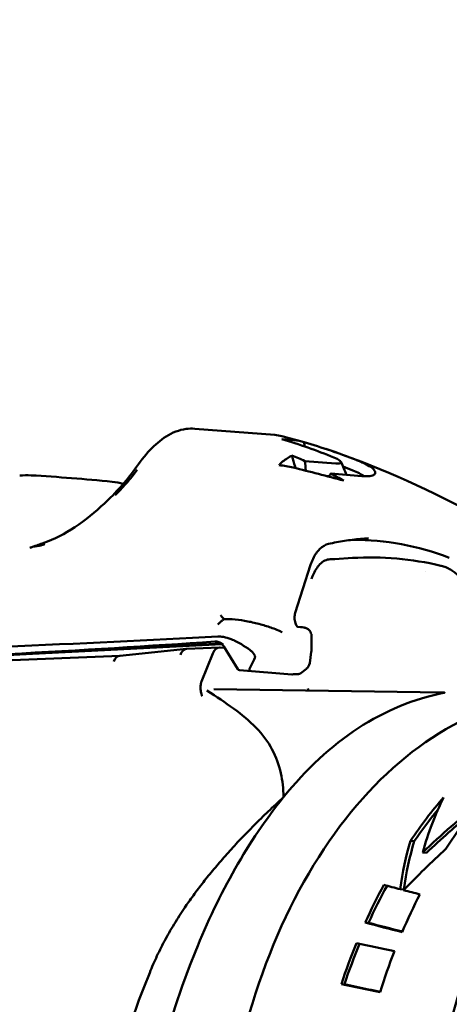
# Model space of a CAD drawing. Header units: millimetres. Extents: x 0 to 6049, y -120 to 1682.
# Tile 106 of 256: x 567 to 577, y 1395 to 1418. Entities that reach past the tile are written whole.
import ezdxf

# ---------------------------------------------------------------- set-up
doc = ezdxf.new("R2010")
doc.units = ezdxf.units.MM
doc.header["$LTSCALE"] = 2
doc.layers.add('Sichtbar (ISO)', color=7, linetype='Continuous', lineweight=50)

msp = doc.modelspace()

# ---------------------------------------------------------------- linework, layer by layer
at = {"layer": 'Sichtbar (ISO)'}
for p, q in [((570.767, 1408.461), (572.637, 1408.315)), ((573.089, 1408.194), (572.801, 1408.217)), ((574.063, 1407.651), (573.337, 1407.708)), ((573.835, 1407.36), (573.9, 1407.355)), ((573.941, 1407.414), (574.667, 1407.357)), ((574.037, 1405.421), (574.445, 1405.445)), ((573.111, 1404.163), (573.471, 1405.283)), ((576.512, 1405.265), (576.512, 1405.265)), ((573.236, 1403.832), (573.171, 1403.837)), ((573.49, 1403.288), (573.493, 1403.619)), ((571.38, 1403.449), (561.436, 1402.913)), ((571.772, 1402.848), (571.446, 1403.378)), ((557.023, 1402.668), (569.021, 1403.165)), ((570.574, 1403.324), (569.018, 1403.164)), ((571.34, 1403.356), (570.581, 1403.325)), ((570.925, 1402.565), (571.185, 1403.219)), ((571.465, 1403.347), (571.355, 1403.356)), ((571.501, 1403.308), (571.501, 1403.308)), ((573.487, 1403.254), (573.449, 1402.989)), ((573.49, 1403.288), (573.49, 1403.288)), ((571.81, 1402.825), (573.033, 1402.729)), ((573.039, 1402.729), (573.068, 1402.73)), ((573.377, 1402.862), (573.243, 1402.754)), ((571.209, 1402.385), (576.564, 1402.305)), ((573.433, 1402.329), (573.433, 1402.33)), ((576.186, 1402.301), (576.186, 1402.301)), ((575.801, 1398.844), (575.892, 1398.837)), ((576.086, 1398.57), (576.175, 1398.563)), ((575.562, 1397.716), (575.644, 1397.709)), ((574.746, 1396.937), (574.824, 1396.931)), ((570.784, 1396.265), (570.652, 1395.932)), ((569.582, 1395.435), (569.714, 1395.768)), ((574.189, 1395.502), (574.261, 1395.496))]:
    msp.add_line(p, q, dxfattribs=at)
for centre, radius, start, end in [((573.251, 1403.018), 0.2, 308.8588, 351.8394), ((571.814, 1402.874), 0.05, 211.6198, 265.5281), ((573.036, 1402.779), 0.05, 265.5281, 272.4543)]:
    msp.add_arc(centre, radius, start, end, dxfattribs=at)
for centre, major_axis, ratio, start_param, end_param in [((567.849, 1388.793), (1.52, 19.942), 0.757003, 6.01343, 6.034708), ((567.816, 1388.796), (1.594, 19.936), 0.757476, 5.95134, 5.973175), ((572.641, 1407.544), (-2.247, 0.39), 0.18462, 3.555289, 3.558871), ((574.8, 1391.578), (-0.592, 14.288), 0.650472, 6.013197, 6.25606), ((575.196, 1390.192), (-0.632, 15.26), 0.650472, 0.011898, 0.011959), ((574.787, 1390.175), (-0.632, 15.252), 0.650472, 0.011959, 0.026402), ((574.787, 1390.175), (-0.632, 15.252), 0.650472, 6.254181, 6.254193), ((527.234, 1406.43), (59.997, -0.561), 0.059111, 5.422095, 5.537928), ((526.828, 1406.244), (60.176, -0.162), 0.06477, 5.430411, 5.542608), ((569.043, 1402.865), (-0.022, 0.299), 0.637724, 0.019419, 0.949874), ((571.352, 1403.056), (-0.012, 0.3), 0.650472, 6.205281, 7.252479), ((573.289, 1403.282), (0.198, -0.028), 0.902215, 0, 0.000092), ((472.247, 1377.337), (101.545, 44.429), 0.376427, 5.87333, 5.878204), ((572.044, 1402.887), (-0.0006, -0.0499), 0.023368, 0.089232, 0.614131), ((572.116, 1402.893), (0.0703, 0.0524), 0.268151, 2.671459, 2.925972), ((571.239, 1401.9), (-0.661, 0.068), 0.726333, 4.832246, 4.832421), ((579.059, 1388.227), (0.612, -14.784), 0.650472, 3.780548, 4.110886), ((581.906, 1389.149), (-0.548, 13.239), 0.650472, 0.602197, 0.72245), ((585.465, 1389.296), (-7.102, 12.5), 0.529613, 0.336093, 0.488455), ((578.729, 1389.017), (7.573, 12.833), 0.539557, 0.957428, 1.090575), ((582.885, 1389.189), (0.548, -13.239), 0.650472, 3.763004, 3.88919), ((581.906, 1389.149), (0.544, -13.139), 0.650472, 3.770743, 3.856635), ((578.729, 1389.017), (7.516, 12.736), 0.539557, 0.979139, 1.083633), ((585.332, 1389.291), (-7.483, 12.453), 0.516993, 0.447379, 0.567132), ((585.332, 1389.291), (-7.426, 12.359), 0.516993, 0.439972, 0.561329), ((578.883, 1389.024), (8.11, 12.801), 0.523826, 1.09587, 1.192939), ((581.906, 1389.149), (-0.548, 13.239), 0.650472, 0.830387, 0.915175), ((581.906, 1389.149), (0.544, -13.139), 0.650472, 3.967382, 4.051802), ((697.316, 1385.275), (158.351, -26.684), 0.076379, 3.844474, 3.848264), ((701.032, 1384.895), (163.185, -27.498), 0.076377, 3.849045, 3.852661), ((582.885, 1389.189), (0.548, -13.239), 0.650472, 3.997759, 4.081082), ((607.949, 1390.227), (-48.34, 11.199), 0.026392, 0.81975, 0.844065), ((607.949, 1390.227), (-47.975, 11.115), 0.026392, 0.814785, 0.837348), ((581.906, 1389.149), (-0.548, 13.239), 0.650472, 0.959417, 1.043503), ((581.906, 1389.149), (0.544, -13.139), 0.650472, 4.097366, 4.181425), ((770.787, 1378.537), (267.332, -39.443), 0.058947, 3.896796, 3.901675), ((582.885, 1389.189), (0.548, -13.239), 0.650472, 4.121572, 4.204779), ((577.81, 1388.979), (0.53, -12.789), 0.650472, 4.110886, 5.458518), ((576.293, 1388.916), (-0.497, 11.99), 0.650472, 0.969293, 1.213811), ((792.73, 1376.024), (303.173, -44.734), 0.058938, 3.9161, 3.920394), ((790.267, 1376.225), (299.422, -44.18), 0.058939, 3.91529, 3.919308)]:
    msp.add_ellipse(centre, major_axis=major_axis, ratio=ratio, start_param=start_param, end_param=end_param, dxfattribs=at)
for points, knots in [([(562.273, 1463.847), (562.275, 1462.57), (562.277, 1460.502), (562.344, 1457.711), (562.478, 1455.528), (562.72, 1453.522), (563.057, 1451.912), (563.512, 1450.421), (564.337, 1448.394), (565.65, 1446.204), (567.034, 1444.234), (568.075, 1442.815), (569.817, 1440.487), (573.456, 1435.669), (577.268, 1430.66), (580.364, 1426.499), (581.692, 1424.611), (583.165, 1422.316), (584.379, 1419.943), (585.312, 1416.861), (585.638, 1414.253), (585.773, 1410.976), (585.773, 1408.951), (585.773, 1407.616)], [0, 0, 0, 0, 0.060826, 0.098527, 0.132967, 0.164962, 0.194728, 0.211186, 0.239186, 0.298719, 0.332312, 0.353781, 0.382397, 0.470644, 0.640989, 0.681803, 0.717377, 0.750735, 0.8116, 0.843716, 0.903596, 0.9364, 1, 1, 1, 1]), ([(580.773, 1407.616), (580.772, 1408.518), (580.77, 1409.836), (580.739, 1411.629), (580.679, 1413.143), (580.539, 1414.774), (580.24, 1416.416), (579.747, 1417.932), (579.011, 1419.462), (577.821, 1421.457), (575.892, 1424.18), (572.961, 1428.073), (569.387, 1432.79), (565.91, 1437.387), (563.129, 1441.09), (561.244, 1443.827), (559.856, 1446.26), (558.786, 1448.694), (558.036, 1451.289), (557.593, 1453.989), (557.386, 1456.608), (557.277, 1459.792), (557.273, 1462.053), (557.273, 1463.519)], [0, 0, 0, 0, 0.0429756, 0.0627808, 0.0854317, 0.1151469, 0.1407264, 0.1647683, 0.190854, 0.2214431, 0.275248, 0.3494912, 0.4532903, 0.556737, 0.6236731, 0.6735552, 0.7147558, 0.7568699, 0.799901, 0.8430547, 0.8870771, 0.924954, 0.9947983, 0.9947983, 0.9947983, 0.9947983]), ([(569.363, 1407.514), (569.477, 1407.676), (569.596, 1407.83), (569.839, 1408.087), (569.964, 1408.195), (570.242, 1408.372), (570.402, 1408.434), (570.631, 1408.464), (570.7, 1408.466), (570.767, 1408.461)], [0, 0, 0, 0, 0.0602863, 0.0602863, 0.1186539, 0.1186539, 0.1846037, 0.1846037, 0.2122877, 0.2122877, 0.2122877, 0.2122877]), ([(573.089, 1408.194), (573.128, 1408.191), (573.167, 1408.185), (573.245, 1408.169), (573.283, 1408.158), (573.321, 1408.144)], [0.000001, 0.000001, 0.000001, 0.000001, 0.01799395, 0.01799395, 0.03598978, 0.03598978, 0.03598978, 0.03598978]), ([(573.321, 1408.144), (573.528, 1408.085), (573.734, 1408.02), (574.138, 1407.884), (574.335, 1407.811), (574.531, 1407.734)], [0.0000039, 0.0000039, 0.0000039, 0.0000039, 0.0844703, 0.0844703, 0.1664167, 0.1664167, 0.1664167, 0.1664167]), ([(573.035, 1407.84), (573.045, 1407.803), (573.055, 1407.766), (573.066, 1407.729), (573.076, 1407.692), (573.086, 1407.655), (573.096, 1407.618), (573.103, 1407.593), (573.11, 1407.568), (573.117, 1407.543)], [0, 0, 0, 0, 0.3333333, 0.3333333, 0.3333333, 0.6666667, 0.6666667, 0.6666667, 0.890161, 0.890161, 0.890161, 0.890161]), ([(574.011, 1407.79), (574.073, 1407.764), (574.111, 1407.743), (574.163, 1407.71), (574.179, 1407.694), (574.185, 1407.672), (574.184, 1407.661), (574.147, 1407.651), (574.134, 1407.65), (574.102, 1407.649), (574.084, 1407.649), (574.063, 1407.651)], [0.00000133, 0.00000133, 0.00000133, 0.00000133, 0.02611145, 0.02611145, 0.0564824, 0.0564824, 0.07725326, 0.07725326, 0.08518531, 0.08518531, 0.09315292, 0.09315292, 0.09315292, 0.09315292]), ([(567.239, 1405.795), (567.484, 1405.882), (567.733, 1406.01), (568.209, 1406.324), (568.441, 1406.516), (568.917, 1406.962), (569.163, 1407.228), (569.363, 1407.514)], [0, 0, 0, 0, 0.0883186, 0.0883186, 0.1777701, 0.1777701, 0.2842642, 0.2842642, 0.2842642, 0.2842642]), ([(572.737, 1407.611), (572.75, 1407.629), (572.763, 1407.645), (572.789, 1407.673), (572.802, 1407.684), (572.815, 1407.693)], [0.00000104, 0.00000104, 0.00000104, 0.00000104, 0.02204085, 0.02204085, 0.04308806, 0.04308806, 0.04308806, 0.04308806]), ([(573.063, 1407.556), (573.009, 1407.57), (572.955, 1407.581), (572.846, 1407.599), (572.791, 1407.606), (572.737, 1407.611)], [0.00000102, 0.00000102, 0.00000102, 0.00000102, 0.01757215, 0.01757215, 0.03498409, 0.03498409, 0.03498409, 0.03498409]), ([(574.906, 1407.545), (574.868, 1407.576), (574.817, 1407.606), (574.719, 1407.655), (574.681, 1407.672), (574.606, 1407.704), (574.569, 1407.719), (574.531, 1407.734)], [-0.07050161, -0.07050161, -0.07050161, -0.07050161, -0.03512408, -0.03512408, -0.01593657, -0.01593657, -0.00000178, -0.00000178, -0.00000178, -0.00000178]), ([(574.667, 1407.357), (574.735, 1407.351), (574.799, 1407.351), (574.901, 1407.363), (574.936, 1407.374), (574.98, 1407.407), (574.986, 1407.429), (574.972, 1407.474), (574.955, 1407.503), (574.906, 1407.545)], [0.000001, 0.000001, 0.000001, 0.000001, 0.0316021, 0.0316021, 0.0602893, 0.0602893, 0.0905187, 0.0905187, 0.1136224, 0.1136224, 0.1136224, 0.1136224]), ([(569.422, 1407.502), (569.361, 1407.419), (569.222, 1407.244), (569.041, 1407.046), (568.929, 1406.933), (568.911, 1406.915)], [0, 0, 0, 0, 0.125, 0.25, 0.2730086, 0.2730086, 0.2730086, 0.2730086]), ([(574.455, 1407.486), (574.51, 1407.464), (574.56, 1407.442), (574.65, 1407.399), (574.69, 1407.377), (574.724, 1407.355)], [-0.0454646, -0.0454646, -0.0454646, -0.0454646, -0.02283604, -0.02283604, -0.000001, -0.000001, -0.000001, -0.000001]), ([(574.82, 1405.904), (574.758, 1405.9), (574.695, 1405.896), (574.571, 1405.884), (574.508, 1405.877), (574.384, 1405.862), (574.322, 1405.853), (574.198, 1405.834), (574.136, 1405.824), (574.012, 1405.8), (573.95, 1405.788), (573.888, 1405.774)], [4.8022519, 4.8022519, 4.8022519, 4.8022519, 4.8227981, 4.8227981, 4.8433442, 4.8433442, 4.8638903, 4.8638903, 4.8844364, 4.8844364, 4.9049826, 4.9049826, 4.9049826, 4.9049826]), ([(566.978, 1405.704), (566.978, 1405.704), (566.979, 1405.704), (566.98, 1405.704), (566.994, 1405.709), (567.012, 1405.712), (567.033, 1405.715), (567.036, 1405.716), (567.04, 1405.716), (567.043, 1405.717), (567.063, 1405.719), (567.086, 1405.722), (567.11, 1405.726), (567.111, 1405.727), (567.112, 1405.727), (567.113, 1405.727), (567.137, 1405.731), (567.163, 1405.737), (567.19, 1405.744), (567.194, 1405.745), (567.199, 1405.746), (567.203, 1405.748)], [0.0159511, 0.0159511, 0.0159511, 0.0159511, 0.0287712, 0.0287712, 0.0287712, 0.3333333, 0.3333333, 0.3333333, 0.3835172, 0.3835172, 0.3835172, 0.6666667, 0.6666667, 0.6666667, 0.6783517, 0.6783517, 0.6783517, 0.9537191, 0.9537191, 0.9537191, 1, 1, 1, 1]), ([(567.218, 1405.752), (567.216, 1405.751), (567.213, 1405.751), (567.208, 1405.749), (567.206, 1405.748), (567.203, 1405.748)], [-0.001797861, -0.001797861, -0.001797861, -0.001797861, -0.000901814, -0.000901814, -0.000000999, -0.000000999, -0.000000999, -0.000000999]), ([(567.267, 1405.767), (567.262, 1405.765), (567.256, 1405.763), (567.251, 1405.761), (567.245, 1405.76), (567.24, 1405.758), (567.235, 1405.757), (567.23, 1405.755), (567.224, 1405.754), (567.218, 1405.752)], [0, 0, 0, 0, 0.333333, 0.333333, 0.333333, 0.666667, 0.666667, 0.666667, 1, 1, 1, 1]), ([(573.888, 1405.774), (573.821, 1405.759), (573.748, 1405.719), (573.624, 1405.594), (573.571, 1405.518), (573.507, 1405.382), (573.487, 1405.334), (573.471, 1405.283)], [0, 0, 0, 0, 0.04405222, 0.04405222, 0.07981722, 0.07981722, 0.09762844, 0.09762844, 0.09762844, 0.09762844]), ([(573.492, 1404.956), (573.492, 1404.957), (573.492, 1404.958), (573.554, 1405.126), (573.607, 1405.204), (573.695, 1405.31), (573.731, 1405.343), (573.809, 1405.392), (573.851, 1405.407), (573.894, 1405.411)], [-0.07270356, -0.07270356, -0.07270356, -0.07270356, -0.07254639, -0.07254639, -0.03926887, -0.03926887, -0.01999627, -0.01999627, -0.000001, -0.000001, -0.000001, -0.000001]), ([(576.991, 1404.944), (576.971, 1404.972), (576.948, 1404.999), (576.898, 1405.052), (576.869, 1405.079), (576.808, 1405.129), (576.775, 1405.152), (576.705, 1405.193), (576.669, 1405.212), (576.595, 1405.242), (576.558, 1405.254), (576.521, 1405.263)], [3.9092921, 3.9092921, 3.9092921, 3.9092921, 4.0196871, 4.0196871, 4.1411197, 4.1411197, 4.2625522, 4.2625522, 4.3839848, 4.3839848, 4.4969447, 4.4969447, 4.4969447, 4.4969447]), ([(571.451, 1404.02), (571.441, 1404.031), (571.431, 1404.041), (571.421, 1404.052), (571.412, 1404.062), (571.402, 1404.072), (571.393, 1404.081), (571.384, 1404.091), (571.376, 1404.101), (571.367, 1404.11)], [0, 0, 0, 0, 0.3333333, 0.3333333, 0.3333333, 0.6666667, 0.6666667, 0.6666667, 1, 1, 1, 1]), ([(573.111, 1404.163), (573.106, 1404.147), (573.102, 1404.129), (573.096, 1404.09), (573.095, 1404.069), (573.095, 1404.027), (573.097, 1404.005), (573.104, 1403.962), (573.109, 1403.942), (573.122, 1403.906), (573.129, 1403.89), (573.144, 1403.866), (573.151, 1403.856), (573.162, 1403.843), (573.167, 1403.839), (573.172, 1403.836), (573.173, 1403.836), (573.173, 1403.836)], [0, 0, 0, 0, 0.00606073, 0.00606073, 0.01232754, 0.01232754, 0.01886865, 0.01886865, 0.02546197, 0.02546197, 0.03185584, 0.03185584, 0.03786744, 0.03786744, 0.04368693, 0.04368693, 0.04793334, 0.04793334, 0.04793334, 0.04793334]), ([(571.451, 1404.02), (571.529, 1404.021), (571.618, 1404.017), (571.712, 1404.008), (571.806, 1403.999), (571.905, 1403.985), (572.003, 1403.966), (572.102, 1403.947), (572.199, 1403.925), (572.295, 1403.899), (572.3, 1403.898), (572.304, 1403.896), (572.309, 1403.895), (572.4, 1403.87), (572.489, 1403.841), (572.571, 1403.811), (572.624, 1403.792), (572.674, 1403.773), (572.721, 1403.753), (572.75, 1403.741), (572.778, 1403.728), (572.803, 1403.716)], [0, 0, 0, 0, 0.2, 0.2, 0.2, 0.4, 0.4, 0.4, 0.6, 0.6, 0.6, 0.609334, 0.609334, 0.609334, 0.8, 0.8, 0.8, 0.922218, 0.922218, 0.922218, 1, 1, 1, 1]), ([(572.061, 1403.293), (571.994, 1403.343), (571.924, 1403.389), (571.775, 1403.477), (571.695, 1403.518), (571.554, 1403.573), (571.494, 1403.592), (571.389, 1403.611), (571.345, 1403.615), (571.305, 1403.612)], [0.000001, 0.000001, 0.000001, 0.000001, 0.02507799, 0.02507799, 0.05318282, 0.05318282, 0.07540115, 0.07540115, 0.09332952, 0.09332952, 0.09332952, 0.09332952]), ([(573.236, 1403.832), (573.265, 1403.829), (573.288, 1403.827), (573.318, 1403.822), (573.326, 1403.82), (573.344, 1403.816), (573.354, 1403.813), (573.375, 1403.805), (573.386, 1403.799), (573.408, 1403.786), (573.419, 1403.777), (573.443, 1403.755), (573.456, 1403.739), (573.476, 1403.704), (573.484, 1403.684), (573.492, 1403.649), (573.493, 1403.634), (573.493, 1403.619)], [0, 0, 0, 0, 0.01245568, 0.01245568, 0.01651502, 0.01651502, 0.02044841, 0.02044841, 0.02418318, 0.02418318, 0.02852283, 0.02852283, 0.03433499, 0.03433499, 0.04069926, 0.04069926, 0.04518321, 0.04518321, 0.04518321, 0.04518321]), ([(571.397, 1403.435), (569.774, 1403.352), (568.149, 1403.268), (564.831, 1403.095), (563.132, 1403.004), (561.436, 1402.913)], [-1.305993, -1.305993, -1.305993, -1.305993, -0.666983, -0.666983, -0.000001, -0.000001, -0.000001, -0.000001]), ([(571.235, 1403.495), (571.245, 1403.495), (571.255, 1403.495), (571.265, 1403.495), (571.267, 1403.494), (571.268, 1403.494), (571.269, 1403.494), (571.278, 1403.493), (571.286, 1403.492), (571.294, 1403.49), (571.298, 1403.49), (571.302, 1403.489), (571.306, 1403.488), (571.312, 1403.487), (571.317, 1403.485), (571.322, 1403.484), (571.328, 1403.482), (571.334, 1403.48), (571.339, 1403.478), (571.342, 1403.477), (571.345, 1403.476), (571.348, 1403.474), (571.354, 1403.472), (571.361, 1403.469), (571.367, 1403.466), (571.369, 1403.465), (571.37, 1403.465), (571.371, 1403.464), (571.378, 1403.461), (571.384, 1403.457), (571.39, 1403.454), (571.391, 1403.453), (571.391, 1403.453), (571.392, 1403.452), (571.398, 1403.449), (571.403, 1403.446), (571.408, 1403.442), (571.409, 1403.442), (571.41, 1403.441), (571.411, 1403.44), (571.414, 1403.438), (571.418, 1403.435), (571.421, 1403.432), (571.423, 1403.431), (571.425, 1403.429), (571.427, 1403.428)], [0, 0, 0, 0, 0.125, 0.125, 0.125, 0.140554, 0.140554, 0.140554, 0.25, 0.25, 0.25, 0.302591, 0.302591, 0.302591, 0.375, 0.375, 0.375, 0.45794, 0.45794, 0.45794, 0.5, 0.5, 0.5, 0.602989, 0.602989, 0.602989, 0.625, 0.625, 0.625, 0.73491, 0.73491, 0.73491, 0.75, 0.75, 0.75, 0.853242, 0.853242, 0.853242, 0.875, 0.875, 0.875, 0.953945, 0.953945, 0.953945, 1, 1, 1, 1]), ([(571.446, 1403.378), (571.432, 1403.4), (571.414, 1403.421), (571.385, 1403.445), (571.376, 1403.452), (571.358, 1403.463), (571.349, 1403.467), (571.336, 1403.474), (571.331, 1403.476), (571.32, 1403.48), (571.315, 1403.482), (571.308, 1403.483), (571.306, 1403.484), (571.304, 1403.484), (571.304, 1403.484), (571.304, 1403.484)], [0, 0, 0, 0, 0.00795709, 0.00795709, 0.01167401, 0.01167401, 0.01471927, 0.01471927, 0.01681154, 0.01681154, 0.01983403, 0.01983403, 0.02228396, 0.02228396, 0.02397012, 0.02397012, 0.02397012, 0.02397012]), ([(570.581, 1403.325), (570.564, 1403.324), (570.547, 1403.32), (570.531, 1403.312), (570.51, 1403.301), (570.491, 1403.285), (570.474, 1403.264), (570.457, 1403.243), (570.442, 1403.217), (570.431, 1403.188)], [0.0754142, 0.0754142, 0.0754142, 0.0754142, 0.3333333, 0.3333333, 0.3333333, 0.6666667, 0.6666667, 0.6666667, 1, 1, 1, 1]), ([(572.168, 1403.112), (572.17, 1403.117), (572.172, 1403.123), (572.173, 1403.136), (572.173, 1403.143), (572.169, 1403.164), (572.163, 1403.18), (572.144, 1403.212), (572.132, 1403.228), (572.1, 1403.262), (572.081, 1403.278), (572.061, 1403.293)], [0.000001, 0.000001, 0.000001, 0.000001, 0.00329984, 0.00329984, 0.00668385, 0.00668385, 0.01314603, 0.01314603, 0.01981204, 0.01981204, 0.02730397, 0.02730397, 0.02730397, 0.02730397]), ([(573.243, 1402.754), (573.24, 1402.751), (573.236, 1402.749), (573.23, 1402.746), (573.228, 1402.745), (573.223, 1402.744), (573.221, 1402.743), (573.215, 1402.742), (573.211, 1402.741), (573.194, 1402.738), (573.179, 1402.737), (573.135, 1402.734), (573.103, 1402.732), (573.068, 1402.73)], [0, 0, 0, 0, 0.00137432, 0.00137432, 0.00258776, 0.00258776, 0.00398207, 0.00398207, 0.00695885, 0.00695885, 0.0159176, 0.0159176, 0.03006267, 0.03006267, 0.03006267, 0.03006267]), ([(570.904, 1402.495), (570.899, 1402.469), (570.898, 1402.444), (570.899, 1402.393), (570.902, 1402.368), (570.906, 1402.343)], [-0.02060318, -0.02060318, -0.02060318, -0.02060318, -0.01078085, -0.01078085, -0.000001, -0.000001, -0.000001, -0.000001]), ([(570.904, 1402.495), (570.906, 1402.507), (570.909, 1402.518), (570.916, 1402.542), (570.92, 1402.553), (570.925, 1402.565)], [0.000001, 0.000001, 0.000001, 0.000001, 0.004222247, 0.004222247, 0.008444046, 0.008444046, 0.008444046, 0.008444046]), ([(570.906, 1402.343), (570.909, 1402.329), (570.911, 1402.316), (570.914, 1402.302), (570.916, 1402.298), (570.917, 1402.293), (570.918, 1402.289), (570.92, 1402.28), (570.922, 1402.271), (570.925, 1402.262), (570.927, 1402.253), (570.93, 1402.244), (570.932, 1402.236), (570.934, 1402.231), (570.935, 1402.226), (570.937, 1402.221)], [0, 0, 0, 0, 0.333333, 0.333333, 0.333333, 0.443747, 0.443747, 0.443747, 0.666667, 0.666667, 0.666667, 0.879411, 0.879411, 0.879411, 1, 1, 1, 1]), ([(579.463, 1402.309), (578.544, 1402.271), (577.636, 1402.009), (575.924, 1401.065), (575.122, 1400.379), (573.705, 1398.648), (573.091, 1397.599), (572.117, 1395.246), (571.758, 1393.942), (571.332, 1391.215), (571.265, 1389.791), (571.428, 1386.968), (571.658, 1385.569), (572.394, 1382.935), (572.9, 1381.7), (574.137, 1379.52), (574.869, 1378.575), (576.487, 1377.075), (577.373, 1376.52), (579.035, 1375.921), (579.8, 1375.8), (580.559, 1375.832)], [4.790293, 4.790293, 4.790293, 4.790293, 5.103889, 5.103889, 5.421144, 5.421144, 5.742305, 5.742305, 6.064331, 6.064331, 6.386245, 6.386245, 6.708074, 6.708074, 7.030015, 7.030015, 7.352016, 7.352016, 7.6728, 7.6728, 7.931886, 7.931886, 7.931886, 7.931886]), ([(576.573, 1402.296), (575.888, 1402.162), (575.214, 1401.886), (573.95, 1401.06), (573.364, 1400.517), (572.833, 1399.857)], [-0.6426389, -0.6426389, -0.6426389, -0.6426389, -0.3206351, -0.3206351, -0.0000028, -0.0000028, -0.0000028, -0.0000028]), ([(576.598, 1402.302), (576.598, 1402.302), (576.599, 1402.302), (576.599, 1402.303), (576.599, 1402.303), (576.598, 1402.304), (576.596, 1402.304), (576.589, 1402.305), (576.583, 1402.305), (576.573, 1402.305), (576.569, 1402.305), (576.564, 1402.305)], [-0.013157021, -0.013157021, -0.013157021, -0.013157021, -0.012230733, -0.012230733, -0.011290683, -0.011290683, -0.009697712, -0.009697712, -0.007319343, -0.007319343, -0.005876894, -0.005876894, -0.005876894, -0.005876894]), ([(576.598, 1402.302), (576.593, 1402.3), (576.586, 1402.299), (576.576, 1402.297), (576.575, 1402.296), (576.573, 1402.296)], [-0.905693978, -0.905693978, -0.905693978, -0.905693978, -0.901521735, -0.901521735, -0.90078546, -0.90078546, -0.90078546, -0.90078546]), ([(577.992, 1397.891), (577.466, 1396.891), (577.041, 1395.77), (576.423, 1393.377), (576.231, 1392.106), (576.097, 1389.519), (576.155, 1388.205), (576.514, 1385.642), (576.816, 1384.394), (577.64, 1382.068), (578.161, 1380.991), (578.773, 1380.044)], [5.632812, 5.632812, 5.632812, 5.632812, 5.92553, 5.92553, 6.218248, 6.218248, 6.510967, 6.510967, 6.803685, 6.803685, 7.096403, 7.096403, 7.096403, 7.096403])]:
    msp.add_open_spline(points, degree=3, knots=knots, dxfattribs=at)
for points in [[(572.637, 1408.315), (572.691, 1408.311), (572.745, 1408.302), (572.799, 1408.288)], [(572.799, 1408.288), (572.799, 1408.288), (572.799, 1408.288), (572.799, 1408.288)], [(572.799, 1408.288), (572.954, 1408.249), (573.109, 1408.207), (573.265, 1408.162)], [(574.011, 1407.79), (573.612, 1407.954), (573.208, 1408.097), (572.801, 1408.217)], [(573.321, 1408.144), (573.325, 1408.112), (573.328, 1408.08), (573.331, 1408.047)], [(573.825, 1407.989), (574.931, 1407.626), (576.087, 1407.114), (577.234, 1406.501)], [(572.815, 1407.693), (572.888, 1407.746), (572.961, 1407.795), (573.035, 1407.84)], [(574.243, 1407.251), (573.851, 1407.357), (573.457, 1407.459), (573.063, 1407.556)], [(573.337, 1407.708), (573.344, 1407.633), (573.351, 1407.558), (573.358, 1407.483)], [(574.182, 1407.684), (574.225, 1407.584), (574.268, 1407.484), (574.311, 1407.385)], [(574.228, 1407.576), (574.304, 1407.547), (574.38, 1407.517), (574.455, 1407.486)], [(566.678, 1407.367), (566.767, 1407.376), (566.855, 1407.378), (566.943, 1407.373)], [(566.943, 1407.373), (567.259, 1407.355), (567.575, 1407.333), (567.891, 1407.308)], [(567.891, 1407.308), (568.206, 1407.283), (568.521, 1407.256), (568.837, 1407.225)], [(573.893, 1407.344), (573.909, 1407.367), (573.925, 1407.391), (573.941, 1407.414)], [(568.837, 1407.225), (568.924, 1407.217), (569.011, 1407.201), (569.096, 1407.178)], [(569.096, 1407.178), (569.097, 1407.178), (569.098, 1407.177), (569.1, 1407.177)], [(566.912, 1405.682), (566.934, 1405.689), (566.956, 1405.696), (566.978, 1405.704)], [(566.978, 1405.704), (567.065, 1405.734), (567.152, 1405.764), (567.239, 1405.795)], [(574.446, 1405.445), (575.134, 1405.486), (575.831, 1405.425), (576.512, 1405.265)], [(576.151, 1405.125), (576.151, 1405.125), (576.151, 1405.125), (576.151, 1405.124)], [(571.301, 1403.89), (571.316, 1403.905), (571.348, 1403.935), (571.398, 1403.978), (571.433, 1404.006), (571.451, 1404.02)], [(573.49, 1403.288), (573.49, 1403.277), (573.489, 1403.265), (573.487, 1403.254)], [(572.569, 1400.981), (572.474, 1401.159), (572.225, 1401.496), (571.685, 1401.934), (571.276, 1402.207), (571.05, 1402.352)], [(573.423, 1402.352), (573.418, 1402.366), (573.413, 1402.381), (573.409, 1402.396)], [(572.774, 1400.426), (572.73, 1400.616), (572.664, 1400.803), (572.569, 1400.981)], [(572.834, 1399.875), (572.837, 1400.056), (572.816, 1400.242), (572.774, 1400.426)], [(572.833, 1399.857), (572.833, 1399.863), (572.833, 1399.869), (572.834, 1399.875)]]:
    msp.add_open_spline(points, degree=3, dxfattribs=at)
msp.add_rational_spline([(569.714, 1395.768), (570.492, 1397.725), (572.833, 1399.857)], [1.04287233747, 1.04287233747, 1.01389642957], degree=2, dxfattribs=at)

doc.saveas('drawing.dxf')
